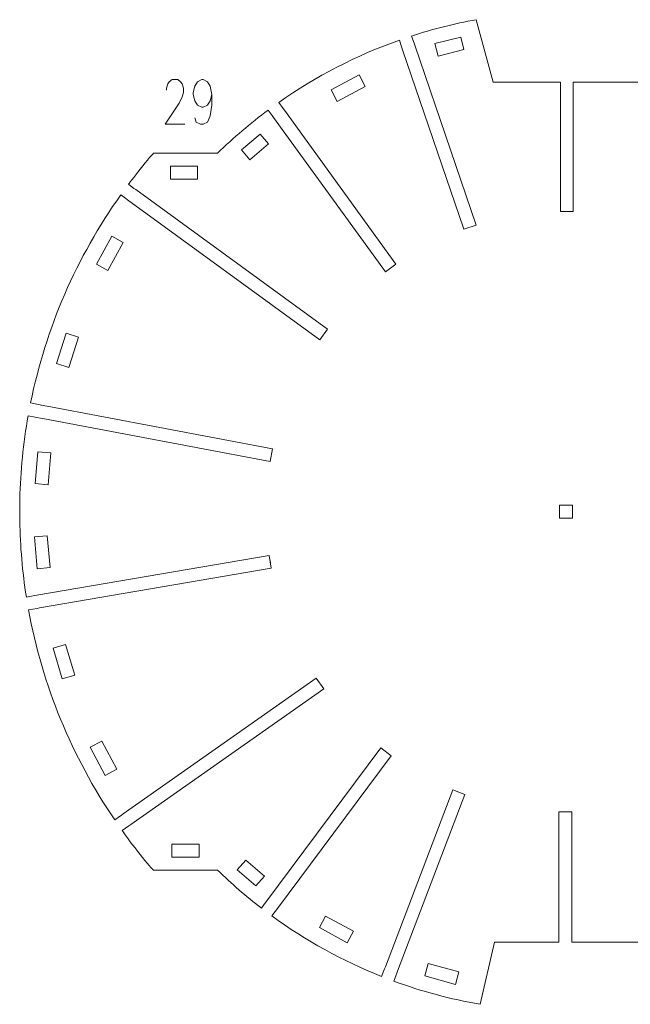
# Model space of a CAD drawing. Header units: millimetres. Extents: x -172 to 176, y -125 to 125.
# Tile 1 of 3: x -172 to -17, y -125 to 125. Entities that reach past the tile are written whole.
import ezdxf

# ---------------------------------------------------------------- set-up
doc = ezdxf.new("R2010")
doc.units = ezdxf.units.MM
doc.header["$MEASUREMENT"] = 0
doc.layers.add('Layer 1', color=7, linetype='Continuous')

msp = doc.modelspace()

# ---------------------------------------------------------------- linework, layer by layer
at = {"layer": 'Layer 1', "lineweight": 9}
for points, knots in [([(-34.5369, 107.2595), (-34.5369, 107.2595), (-34.5369, 109.0437), (-34.5369, 109.0437), (-34.5369, 109.0437), (-34.5369, 109.0437), (-51.6298, 109.0437), (-51.6298, 109.0437), (-51.6298, 109.0437), (-51.6298, 109.0437), (-55.9205, 124.9357), (-55.9205, 124.9357), (-55.9205, 124.9357), (-61.4711, 123.9202), (-66.9471, 122.5361), (-72.3136, 120.7923), (-72.3136, 120.7923), (-72.3136, 120.7923), (-71.7025, 118.9999), (-71.7025, 118.9999)], [0, 0, 0, 0, 0.16666667, 0.16666667, 0.16666667, 0.16666667, 0.33333333, 0.33333333, 0.33333333, 0.33333333, 0.5, 0.5, 0.5, 0.5, 0.66666667, 0.66666667, 0.66666667, 0.66666667, 1, 1, 1, 1]), ([(0.394, 120.9081), (0.394, 120.9081), (0.8268, 122.4035), (0.8268, 122.4035), (0.8268, 122.4035), (-2.773, 123.4003), (-6.4146, 124.2377), (-10.0882, 124.9135), (-10.0882, 124.9135), (-10.0882, 124.9135), (-13.7693, 109.0437), (-13.7693, 109.0437), (-13.7693, 109.0437), (-13.7693, 109.0437), (-31.2349, 109.0437), (-31.2349, 109.0437), (-31.2349, 109.0437), (-31.2349, 109.0437), (-31.2349, 107.2595), (-31.2349, 107.2595)], [0, 0, 0, 0, 0.16666667, 0.16666667, 0.16666667, 0.16666667, 0.33333333, 0.33333333, 0.33333333, 0.33333333, 0.5, 0.5, 0.5, 0.5, 0.66666667, 0.66666667, 0.66666667, 0.66666667, 1, 1, 1, 1]), ([(-66.4058, 118.8805), (-66.4058, 118.8805), (-59.8165, 120.5344), (-59.8165, 120.5344), (-59.8165, 120.5344), (-59.8165, 120.5344), (-59.0127, 117.3317), (-59.0127, 117.3317), (-59.0127, 117.3317), (-59.0127, 117.3317), (-65.602, 115.6778), (-65.602, 115.6778), (-65.602, 115.6778), (-65.602, 115.6778), (-66.4058, 118.8805), (-66.4058, 118.8805)], [0, 0, 0, 0, 0.2, 0.2, 0.2, 0.2, 0.4, 0.4, 0.4, 0.4, 0.6, 0.6, 0.6, 0.6, 1, 1, 1, 1]), ([(-74.7867, 117.8137), (-74.7867, 117.8137), (-75.4405, 119.7311), (-75.4405, 119.7311), (-75.4405, 119.7311), (-86.323, 115.879), (-96.6272, 110.5631), (-106.0731, 103.9266), (-106.0731, 103.9266), (-106.0731, 103.9266), (-104.9599, 102.3897), (-104.9599, 102.3897)], [0, 0, 0, 0, 0.25, 0.25, 0.25, 0.25, 0.5, 0.5, 0.5, 0.5, 1, 1, 1, 1]), ([(-71.521, 118.4678), (-71.521, 118.4678), (-55.9404, 72.7714), (-55.9404, 72.7714), (-55.9404, 72.7714), (-55.9404, 72.7714), (-59.0658, 71.7058), (-59.0658, 71.7058), (-59.0658, 71.7058), (-59.0658, 71.7058), (-74.6053, 117.2816), (-74.6053, 117.2816)], [0, 0, 0, 0, 0.25, 0.25, 0.25, 0.25, 0.5, 0.5, 0.5, 0.5, 1, 1, 1, 1]), ([(-91.2393, 104.173), (-91.2393, 104.173), (-92.7987, 107.0836), (-92.7987, 107.0836), (-92.7987, 107.0836), (-92.7987, 107.0836), (-85.6672, 110.9043), (-85.6672, 110.9043), (-85.6672, 110.9043), (-85.6672, 110.9043), (-84.1078, 107.9937), (-84.1078, 107.9937), (-84.1078, 107.9937), (-84.1078, 107.9937), (-91.2393, 104.173), (-91.2393, 104.173)], [0, 0, 0, 0, 0.2, 0.2, 0.2, 0.2, 0.4, 0.4, 0.4, 0.4, 0.6, 0.6, 0.6, 0.6, 1, 1, 1, 1]), ([(-33.5251, 76.2606), (-33.5251, 76.2606), (-34.5369, 76.2606), (-34.5369, 76.2606), (-34.5369, 76.2606), (-34.5369, 76.2606), (-34.5369, 106.6973), (-34.5369, 106.6973)], [0, 0, 0, 0, 0.33333333, 0.33333333, 0.33333333, 0.33333333, 1, 1, 1, 1]), ([(-31.2349, 106.6973), (-31.2349, 106.6973), (-31.2349, 76.2606), (-31.2349, 76.2606), (-31.2349, 76.2606), (-31.2349, 76.2606), (-32.9629, 76.2606), (-32.9629, 76.2606)], [0, 0, 0, 0, 0.33333333, 0.33333333, 0.33333333, 0.33333333, 1, 1, 1, 1]), ([(-107.7319, 100.5876), (-107.7319, 100.5876), (-108.7501, 101.9934), (-108.7501, 101.9934), (-108.7501, 101.9934), (-113.2819, 98.6302), (-117.584, 94.9692), (-121.6288, 91.0337), (-121.6288, 91.0337), (-121.6288, 91.0337), (-137.8951, 91.0337), (-137.8951, 91.0337), (-137.8951, 91.0337), (-138.2491, 90.7155), (-140.2217, 88.3104), (-141.8827, 86.2277), (-141.8827, 86.2277), (-141.8827, 86.2277), (-142.9318, 84.9017), (-142.9318, 84.9017), (-142.9318, 84.9017), (-143.6322, 84.0082), (-144.1528, 83.3231), (-144.2634, 83.1339), (-144.2634, 83.1339), (-144.2634, 83.1339), (-142.8559, 82.1104), (-142.8559, 82.1104)], [0, 0, 0, 0, 0.125, 0.125, 0.125, 0.125, 0.25, 0.25, 0.25, 0.25, 0.375, 0.375, 0.375, 0.375, 0.5, 0.5, 0.5, 0.5, 0.625, 0.625, 0.625, 0.625, 0.75, 0.75, 0.75, 0.75, 1, 1, 1, 1]), ([(-104.6301, 101.9344), (-104.6301, 101.9344), (-76.3118, 62.8371), (-76.3118, 62.8371), (-76.3118, 62.8371), (-76.3118, 62.8371), (-78.986, 60.9001), (-78.986, 60.9001), (-78.986, 60.9001), (-78.986, 60.9001), (-107.4021, 100.1323), (-107.4021, 100.1323)], [0, 0, 0, 0, 0.25, 0.25, 0.25, 0.25, 0.5, 0.5, 0.5, 0.5, 1, 1, 1, 1]), ([(-113.4042, 89.3612), (-113.4042, 89.3612), (-115.5346, 91.884), (-115.5346, 91.884), (-115.5346, 91.884), (-115.5346, 91.884), (-110.7767, 95.9019), (-110.7767, 95.9019), (-110.7767, 95.9019), (-110.7767, 95.9019), (-108.6463, 93.3791), (-108.6463, 93.3791), (-108.6463, 93.3791), (-108.6463, 93.3791), (-113.4042, 89.3612), (-113.4042, 89.3612)], [0, 0, 0, 0, 0.2, 0.2, 0.2, 0.2, 0.4, 0.4, 0.4, 0.4, 0.6, 0.6, 0.6, 0.6, 1, 1, 1, 1]), ([(-133.6005, 84.4294), (-133.6005, 84.4294), (-133.5901, 87.7314), (-133.5901, 87.7314), (-133.5901, 87.7314), (-133.5901, 87.7314), (-126.7373, 87.7099), (-126.7373, 87.7099), (-126.7373, 87.7099), (-126.7373, 87.7099), (-126.7477, 84.4079), (-126.7477, 84.4079), (-126.7477, 84.4079), (-126.7477, 84.4079), (-133.6005, 84.4294), (-133.6005, 84.4294)], [0, 0, 0, 0, 0.2, 0.2, 0.2, 0.2, 0.4, 0.4, 0.4, 0.4, 0.6, 0.6, 0.6, 0.6, 1, 1, 1, 1]), ([(-144.9396, 79.5428), (-144.9396, 79.5428), (-146.2088, 80.4658), (-146.2088, 80.4658), (-146.2088, 80.4658), (-157.4623, 64.6394), (-165.2693, 46.6362), (-169.1286, 27.604), (-169.1286, 27.604), (-169.1286, 27.604), (-165.4865, 26.9152), (-165.4865, 26.9152)], [0, 0, 0, 0, 0.25, 0.25, 0.25, 0.25, 0.5, 0.5, 0.5, 0.5, 1, 1, 1, 1]), ([(-142.4011, 81.7797), (-142.4011, 81.7797), (-93.6585, 46.3347), (-93.6585, 46.3347), (-93.6585, 46.3347), (-93.6585, 46.3347), (-95.6005, 43.6642), (-95.6005, 43.6642), (-95.6005, 43.6642), (-95.6005, 43.6642), (-144.4848, 79.2122), (-144.4848, 79.2122)], [0, 0, 0, 0, 0.25, 0.25, 0.25, 0.25, 0.5, 0.5, 0.5, 0.5, 1, 1, 1, 1]), ([(-149.4755, 61.2499), (-149.4755, 61.2499), (-152.371, 62.8371), (-152.371, 62.8371), (-152.371, 62.8371), (-152.371, 62.8371), (-148.4821, 69.9315), (-148.4821, 69.9315), (-148.4821, 69.9315), (-148.4821, 69.9315), (-145.5866, 68.3443), (-145.5866, 68.3443), (-145.5866, 68.3443), (-145.5866, 68.3443), (-149.4755, 61.2499), (-149.4755, 61.2499)], [0, 0, 0, 0, 0.2, 0.2, 0.2, 0.2, 0.4, 0.4, 0.4, 0.4, 0.6, 0.6, 0.6, 0.6, 1, 1, 1, 1]), ([(-159.3834, 36.6342), (-159.3834, 36.6342), (-162.5346, 37.6205), (-162.5346, 37.6205), (-162.5346, 37.6205), (-162.5346, 37.6205), (-160.1179, 45.3416), (-160.1179, 45.3416), (-160.1179, 45.3416), (-160.1179, 45.3416), (-156.9667, 44.3553), (-156.9667, 44.3553), (-156.9667, 44.3553), (-156.9667, 44.3553), (-159.3834, 36.6342), (-159.3834, 36.6342)], [0, 0, 0, 0, 0.2, 0.2, 0.2, 0.2, 0.4, 0.4, 0.4, 0.4, 0.6, 0.6, 0.6, 0.6, 1, 1, 1, 1]), ([(-164.9341, 26.8107), (-164.9341, 26.8107), (-107.6482, 15.9769), (-107.6482, 15.9769), (-107.6482, 15.9769), (-107.6482, 15.9769), (-108.2618, 12.7324), (-108.2618, 12.7324), (-108.2618, 12.7324), (-108.2618, 12.7324), (-165.596, 23.5754), (-165.596, 23.5754)], [0, 0, 0, 0, 0.25, 0.25, 0.25, 0.25, 0.5, 0.5, 0.5, 0.5, 1, 1, 1, 1]), ([(-166.1484, 23.6798), (-166.1484, 23.6798), (-169.7464, 24.3603), (-169.7464, 24.3603), (-169.7464, 24.3603), (-170.9937, 17.3586), (-171.6987, 10.2848), (-171.8616, 3.2002), (-171.8616, 3.2002), (-171.8658, 2.9247), (-171.8828, 1.6029), (-171.8923, 0.8061)], [0, 0, 0, 0, 0.25, 0.25, 0.25, 0.25, 0.5, 0.5, 0.5, 0.5, 1, 1, 1, 1]), ([(-164.679, 6.848), (-164.679, 6.848), (-167.9679, 7.1416), (-167.9679, 7.1416), (-167.9679, 7.1416), (-167.9679, 7.1416), (-167.2487, 15.2), (-167.2487, 15.2), (-167.2487, 15.2), (-167.2487, 15.2), (-163.9598, 14.9065), (-163.9598, 14.9065), (-163.9598, 14.9065), (-163.9598, 14.9065), (-164.679, 6.848), (-164.679, 6.848)], [0, 0, 0, 0, 0.2, 0.2, 0.2, 0.2, 0.4, 0.4, 0.4, 0.4, 0.6, 0.6, 0.6, 0.6, 1, 1, 1, 1]), ([(-171.8985, 0.2439), (-171.8985, 0.2439), (-171.8985, 0.2438), (-171.8985, 0.2438), (-171.8985, 0.2438), (-171.8985, 0.1246), (-171.8975, -0.079), (-171.8958, -0.3225)], [0, 0, 0, 0, 0.33333333, 0.33333333, 0.33333333, 0.33333333, 1, 1, 1, 1]), ([(-34.716, 1.6602), (-34.716, 1.6602), (-31.414, 1.6602), (-31.414, 1.6602), (-31.414, 1.6602), (-31.414, 1.6602), (-31.414, -1.6418), (-31.414, -1.6418), (-31.414, -1.6418), (-31.414, -1.6418), (-34.716, -1.6418), (-34.716, -1.6418), (-34.716, -1.6418), (-34.716, -1.6418), (-34.716, 1.6602), (-34.716, 1.6602)], [0, 0, 0, 0, 0.2, 0.2, 0.2, 0.2, 0.4, 0.4, 0.4, 0.4, 0.6, 0.6, 0.6, 0.6, 1, 1, 1, 1]), ([(-171.8915, -0.8847), (-171.8867, -1.4715), (-171.8808, -2.0977), (-171.8784, -2.3491), (-171.8784, -2.3491), (-171.7688, -8.8088), (-171.2084, -15.2641), (-170.1959, -21.6681), (-170.1959, -21.6681), (-170.1959, -21.6681), (-168.0832, -21.3055), (-168.0832, -21.3055)], [0, 0, 0, 0, 0.25, 0.25, 0.25, 0.25, 0.5, 0.5, 0.5, 0.5, 1, 1, 1, 1]), ([(-164.1657, -14.1895), (-164.1657, -14.1895), (-167.4549, -14.4796), (-167.4549, -14.4796), (-167.4549, -14.4796), (-167.4549, -14.4796), (-168.1657, -6.4204), (-168.1657, -6.4204), (-168.1657, -6.4204), (-168.1657, -6.4204), (-164.8764, -6.1303), (-164.8764, -6.1303), (-164.8764, -6.1303), (-164.8764, -6.1303), (-164.1657, -14.1895), (-164.1657, -14.1895)], [0, 0, 0, 0, 0.2, 0.2, 0.2, 0.2, 0.4, 0.4, 0.4, 0.4, 0.6, 0.6, 0.6, 0.6, 1, 1, 1, 1]), ([(-167.5292, -21.2104), (-167.5292, -21.2104), (-108.5272, -11.0846), (-108.5272, -11.0846), (-108.5272, -11.0846), (-108.5272, -11.0846), (-107.9687, -14.339), (-107.9687, -14.339), (-107.9687, -14.339), (-107.9687, -14.339), (-166.8879, -24.4506), (-166.8879, -24.4506)], [0, 0, 0, 0, 0.25, 0.25, 0.25, 0.25, 0.5, 0.5, 0.5, 0.5, 1, 1, 1, 1]), ([(-167.442, -24.5457), (-167.442, -24.5457), (-169.6416, -24.9232), (-169.6416, -24.9232), (-169.6416, -24.9232), (-166.1529, -44.0305), (-158.6988, -62.1867), (-147.7523, -78.2314), (-147.7523, -78.2314), (-147.7523, -78.2314), (-146.0497, -77.0367), (-146.0497, -77.0367)], [0, 0, 0, 0, 0.25, 0.25, 0.25, 0.25, 0.5, 0.5, 0.5, 0.5, 1, 1, 1, 1]), ([(-157.9148, -41.4753), (-157.9148, -41.4753), (-161.0788, -42.4198), (-161.0788, -42.4198), (-161.0788, -42.4198), (-161.0788, -42.4198), (-163.3929, -34.6673), (-163.3929, -34.6673), (-163.3929, -34.6673), (-163.3929, -34.6673), (-160.2288, -33.7229), (-160.2288, -33.7229), (-160.2288, -33.7229), (-160.2288, -33.7229), (-157.9148, -41.4753), (-157.9148, -41.4753)], [0, 0, 0, 0, 0.2, 0.2, 0.2, 0.2, 0.4, 0.4, 0.4, 0.4, 0.6, 0.6, 0.6, 0.6, 1, 1, 1, 1]), ([(-145.5896, -76.7138), (-145.5896, -76.7138), (-96.5338, -42.2913), (-96.5338, -42.2913), (-96.5338, -42.2913), (-96.5338, -42.2913), (-94.6371, -44.9942), (-94.6371, -44.9942), (-94.6371, -44.9942), (-94.6371, -44.9942), (-143.6858, -79.4117), (-143.6858, -79.4117)], [0, 0, 0, 0, 0.25, 0.25, 0.25, 0.25, 0.5, 0.5, 0.5, 0.5, 1, 1, 1, 1]), ([(-147.233, -65.3947), (-147.233, -65.3947), (-150.1436, -66.9541), (-150.1436, -66.9541), (-150.1436, -66.9541), (-150.1436, -66.9541), (-153.9643, -59.8226), (-153.9643, -59.8226), (-153.9643, -59.8226), (-153.9643, -59.8226), (-151.0537, -58.2632), (-151.0537, -58.2632), (-151.0537, -58.2632), (-151.0537, -58.2632), (-147.233, -65.3947), (-147.233, -65.3947)], [0, 0, 0, 0, 0.2, 0.2, 0.2, 0.2, 0.4, 0.4, 0.4, 0.4, 0.6, 0.6, 0.6, 0.6, 1, 1, 1, 1]), ([(-109.3566, -99.1397), (-109.3566, -99.1397), (-80.1427, -60.0017), (-80.1427, -60.0017), (-80.1427, -60.0017), (-80.1427, -60.0017), (-77.4966, -61.9768), (-77.4966, -61.9768), (-77.4966, -61.9768), (-77.4966, -61.9768), (-106.674, -101.0659), (-106.674, -101.0659)], [0, 0, 0, 0, 0.25, 0.25, 0.25, 0.25, 0.5, 0.5, 0.5, 0.5, 1, 1, 1, 1]), ([(-78.9898, -115.5539), (-78.9898, -115.5539), (-61.8897, -70.6077), (-61.8897, -70.6077), (-61.8897, -70.6077), (-61.8897, -70.6077), (-58.8035, -71.7819), (-58.8035, -71.7819), (-58.8035, -71.7819), (-58.8035, -71.7819), (-75.8852, -116.6797), (-75.8852, -116.6797)], [0, 0, 0, 0, 0.25, 0.25, 0.25, 0.25, 0.5, 0.5, 0.5, 0.5, 1, 1, 1, 1]), ([(-34.895, -107.3107), (-34.895, -107.3107), (-34.895, -76.2422), (-34.895, -76.2422), (-34.895, -76.2422), (-34.895, -76.2422), (-33.5251, -76.2422), (-33.5251, -76.2422)], [0, 0, 0, 0, 0.33333333, 0.33333333, 0.33333333, 0.33333333, 1, 1, 1, 1]), ([(-32.9629, -76.2422), (-32.9629, -76.2422), (-31.593, -76.2422), (-31.593, -76.2422), (-31.593, -76.2422), (-31.593, -76.2422), (-31.593, -107.3107), (-31.593, -107.3107)], [0, 0, 0, 0, 0.33333333, 0.33333333, 0.33333333, 0.33333333, 1, 1, 1, 1]), ([(-144.146, -79.7346), (-144.146, -79.7346), (-145.8592, -80.9368), (-145.8592, -80.9368), (-145.8592, -80.9368), (-144.7961, -82.6481), (-139.1143, -89.9375), (-137.8951, -91.0152), (-137.8951, -91.0152), (-137.8951, -91.0152), (-121.6288, -91.0152), (-121.6288, -91.0152), (-121.6288, -91.0152), (-118.1059, -94.4429), (-114.3873, -97.6629), (-110.4911, -100.6595), (-110.4911, -100.6595), (-110.4911, -100.6595), (-109.6929, -99.5902), (-109.6929, -99.5902)], [0, 0, 0, 0, 0.16666667, 0.16666667, 0.16666667, 0.16666667, 0.33333333, 0.33333333, 0.33333333, 0.33333333, 0.5, 0.5, 0.5, 0.5, 0.66666667, 0.66666667, 0.66666667, 0.66666667, 1, 1, 1, 1]), ([(-133.266, -87.7381), (-133.266, -87.7381), (-133.2643, -84.4361), (-133.2643, -84.4361), (-133.2643, -84.4361), (-133.2643, -84.4361), (-126.2622, -84.4398), (-126.2622, -84.4398), (-126.2622, -84.4398), (-126.2622, -84.4398), (-126.264, -87.7418), (-126.264, -87.7418), (-126.264, -87.7418), (-126.264, -87.7418), (-133.266, -87.7381), (-133.266, -87.7381)], [0, 0, 0, 0, 0.2, 0.2, 0.2, 0.2, 0.4, 0.4, 0.4, 0.4, 0.6, 0.6, 0.6, 0.6, 1, 1, 1, 1]), ([(-116.6055, -90.9491), (-116.6055, -90.9491), (-114.4458, -88.4513), (-114.4458, -88.4513), (-114.4458, -88.4513), (-114.4458, -88.4513), (-109.7378, -92.5223), (-109.7378, -92.5223), (-109.7378, -92.5223), (-109.7378, -92.5223), (-111.8976, -95.02), (-111.8976, -95.02), (-111.8976, -95.02), (-111.8976, -95.02), (-116.6055, -90.9491), (-116.6055, -90.9491)], [0, 0, 0, 0, 0.2, 0.2, 0.2, 0.2, 0.4, 0.4, 0.4, 0.4, 0.6, 0.6, 0.6, 0.6, 1, 1, 1, 1]), ([(-107.0102, -101.5165), (-107.0102, -101.5165), (-107.8477, -102.6384), (-107.8477, -102.6384), (-107.8477, -102.6384), (-99.2246, -108.9206), (-89.8466, -114.0903), (-79.9308, -118.0272), (-79.9308, -118.0272), (-79.9308, -118.0272), (-79.1898, -116.0795), (-79.1898, -116.0795)], [0, 0, 0, 0, 0.25, 0.25, 0.25, 0.25, 0.5, 0.5, 0.5, 0.5, 1, 1, 1, 1]), ([(-95.7569, -105.5678), (-95.7569, -105.5678), (-94.1697, -102.6723), (-94.1697, -102.6723), (-94.1697, -102.6723), (-94.1697, -102.6723), (-87.0752, -106.5613), (-87.0752, -106.5613), (-87.0752, -106.5613), (-87.0752, -106.5613), (-88.6624, -109.4568), (-88.6624, -109.4568), (-88.6624, -109.4568), (-88.6624, -109.4568), (-95.7569, -105.5678), (-95.7569, -105.5678)], [0, 0, 0, 0, 0.2, 0.2, 0.2, 0.2, 0.4, 0.4, 0.4, 0.4, 0.6, 0.6, 0.6, 0.6, 1, 1, 1, 1]), ([(-76.0851, -117.2052), (-76.0851, -117.2052), (-76.8462, -119.2057), (-76.8462, -119.2057), (-76.8462, -119.2057), (-69.7345, -121.8174), (-62.4047, -123.7873), (-54.9418, -125.0923), (-54.9418, -125.0923), (-54.9418, -125.0923), (-51.2843, -109.3246), (-51.2843, -109.3246), (-51.2843, -109.3246), (-51.2843, -109.3246), (-34.895, -109.3246), (-34.895, -109.3246), (-34.895, -109.3246), (-34.895, -109.3246), (-34.895, -107.8729), (-34.895, -107.8729)], [0, 0, 0, 0, 0.16666667, 0.16666667, 0.16666667, 0.16666667, 0.33333333, 0.33333333, 0.33333333, 0.33333333, 0.5, 0.5, 0.5, 0.5, 0.66666667, 0.66666667, 0.66666667, 0.66666667, 1, 1, 1, 1]), ([(-31.593, -107.8729), (-31.593, -107.8729), (-31.593, -109.3246), (-31.593, -109.3246), (-31.593, -109.3246), (-31.593, -109.3246), (-27.5599, -109.3246), (-27.5599, -109.3246), (-27.5599, -109.3246), (-27.5599, -109.3246), (-14.5764, -109.3246), (-14.5764, -109.3246), (-14.5764, -109.3246), (-14.5764, -109.3246), (-13.8838, -111.3078), (-13.8838, -111.3078), (-13.8838, -111.3078), (-13.8838, -111.3078), (-10.2094, -124.9172), (-10.2094, -124.9172), (-10.2094, -124.9172), (-4.5946, -123.89), (0.9439, -122.4856), (6.3697, -120.7132), (6.3697, -120.7132), (6.3697, -120.7132), (5.5832, -118.418), (5.5832, -118.418)], [0, 0, 0, 0, 0.125, 0.125, 0.125, 0.125, 0.25, 0.25, 0.25, 0.25, 0.375, 0.375, 0.375, 0.375, 0.5, 0.5, 0.5, 0.5, 0.625, 0.625, 0.625, 0.625, 0.75, 0.75, 0.75, 0.75, 1, 1, 1, 1]), ([(-68.9582, -117.9014), (-68.9582, -117.9014), (-68.0886, -114.716), (-68.0886, -114.716), (-68.0886, -114.716), (-68.0886, -114.716), (-60.2838, -116.8467), (-60.2838, -116.8467), (-60.2838, -116.8467), (-60.2838, -116.8467), (-61.1534, -120.0321), (-61.1534, -120.0321), (-61.1534, -120.0321), (-61.1534, -120.0321), (-68.9582, -117.9014), (-68.9582, -117.9014)], [0, 0, 0, 0, 0.2, 0.2, 0.2, 0.2, 0.4, 0.4, 0.4, 0.4, 0.6, 0.6, 0.6, 0.6, 1, 1, 1, 1])]:
    msp.add_open_spline(points, degree=3, knots=knots, dxfattribs=at)
at = {"layer": 'Layer 1', "color": 1, "lineweight": 9}
for points in [[(-74.7868, 117.8137), (-74.7868, 117.8137), (-74.6054, 117.2815), (-74.6054, 117.2815)], [(-71.7025, 118.9999), (-71.7025, 118.9999), (-71.5211, 118.4677), (-71.5211, 118.4677)], [(-34.5369, 107.2595), (-34.5369, 107.2595), (-34.5369, 106.6973), (-34.5369, 106.6973)], [(-31.2349, 107.2595), (-31.2349, 107.2595), (-31.2349, 106.6973), (-31.2349, 106.6973)], [(-107.7319, 100.5876), (-107.7319, 100.5876), (-107.4023, 100.1322), (-107.4023, 100.1322)], [(-104.9599, 102.3897), (-104.9599, 102.3897), (-104.6303, 101.9343), (-104.6303, 101.9343)], [(-142.856, 82.1101), (-142.856, 82.1101), (-142.401, 81.7799), (-142.401, 81.7799)], [(-144.9397, 79.5426), (-144.9397, 79.5426), (-144.4847, 79.2124), (-144.4847, 79.2124)], [(-33.5251, 76.2606), (-33.5251, 76.2606), (-32.9629, 76.2606), (-32.9629, 76.2606)], [(-165.4865, 26.9151), (-165.4865, 26.9151), (-164.9341, 26.8107), (-164.9341, 26.8107)], [(-166.1484, 23.6798), (-166.1484, 23.6798), (-165.596, 23.5754), (-165.596, 23.5754)], [(-107.9027, 14.6308), (-107.9027, 14.6308), (-108.0073, 14.0784), (-108.0073, 14.0784)], [(-171.8915, 0.2439), (-171.8915, 0.2439), (-171.8915, 0.8061), (-171.8915, 0.8061)], [(-171.8915, -0.8847), (-171.8915, -0.8847), (-171.8915, -0.3225), (-171.8915, -0.3225)], [(-108.2956, -12.4348), (-108.2956, -12.4348), (-108.2004, -12.9888), (-108.2004, -12.9888)], [(-168.0833, -21.3055), (-168.0833, -21.3055), (-167.5291, -21.2105), (-167.5291, -21.2105)], [(-167.442, -24.5457), (-167.442, -24.5457), (-166.8878, -24.4507), (-166.8878, -24.4507)], [(-146.0497, -77.0368), (-146.0497, -77.0368), (-145.5895, -76.7138), (-145.5895, -76.7138)], [(-33.5251, -76.2422), (-33.5251, -76.2422), (-32.9629, -76.2422), (-32.9629, -76.2422)], [(-144.146, -79.7347), (-144.146, -79.7347), (-143.6858, -79.4117), (-143.6858, -79.4117)], [(-109.6929, -99.5902), (-109.6929, -99.5902), (-109.3567, -99.1396), (-109.3567, -99.1396)], [(-107.0102, -101.5165), (-107.0102, -101.5165), (-106.674, -101.0659), (-106.674, -101.0659)], [(-34.895, -107.8729), (-34.895, -107.8729), (-34.895, -107.3107), (-34.895, -107.3107)], [(-31.593, -107.8729), (-31.593, -107.8729), (-31.593, -107.3107), (-31.593, -107.3107)], [(-79.1897, -116.0795), (-79.1897, -116.0795), (-78.9899, -115.5539), (-78.9899, -115.5539)], [(-76.0851, -117.2052), (-76.0851, -117.2052), (-75.8853, -116.6796), (-75.8853, -116.6796)]]:
    msp.add_open_spline(points, degree=3, dxfattribs=at)
for points, knots in [([(-134.6109, 107.006), (-134.6109, 107.006), (-134.6109, 107.5563), (-134.6109, 107.5563), (-134.6109, 107.5563), (-134.6109, 107.5563), (-134.2554, 108.6245), (-134.2554, 108.6245), (-134.2554, 108.6245), (-134.2554, 108.6245), (-133.8891, 109.1748), (-133.8891, 109.1748), (-133.8891, 109.1748), (-133.8891, 109.1748), (-133.1781, 109.709), (-133.1781, 109.709), (-133.1781, 109.709), (-133.1781, 109.709), (-131.7345, 109.709), (-131.7345, 109.709), (-131.7345, 109.709), (-131.7345, 109.709), (-131.0234, 109.1748), (-131.0234, 109.1748), (-131.0234, 109.1748), (-131.0234, 109.1748), (-130.6572, 108.6245), (-130.6572, 108.6245), (-130.6572, 108.6245), (-130.6572, 108.6245), (-130.3016, 107.5563), (-130.3016, 107.5563), (-130.3016, 107.5563), (-130.3016, 107.5563), (-130.3016, 106.4719), (-130.3016, 106.4719), (-130.3016, 106.4719), (-130.3016, 106.4719), (-130.6572, 105.3875), (-130.6572, 105.3875), (-130.6572, 105.3875), (-130.6572, 105.3875), (-131.379, 103.7689), (-131.379, 103.7689), (-131.379, 103.7689), (-131.379, 103.7689), (-134.9664, 98.3792), (-134.9664, 98.3792), (-134.9664, 98.3792), (-134.9664, 98.3792), (-129.9461, 98.3792), (-129.9461, 98.3792)], [0, 0, 0, 0, 0.07142857, 0.07142857, 0.07142857, 0.07142857, 0.14285714, 0.14285714, 0.14285714, 0.14285714, 0.21428571, 0.21428571, 0.21428571, 0.21428571, 0.28571429, 0.28571429, 0.28571429, 0.28571429, 0.35714286, 0.35714286, 0.35714286, 0.35714286, 0.42857143, 0.42857143, 0.42857143, 0.42857143, 0.5, 0.5, 0.5, 0.5, 0.57142857, 0.57142857, 0.57142857, 0.57142857, 0.64285714, 0.64285714, 0.64285714, 0.64285714, 0.71428571, 0.71428571, 0.71428571, 0.71428571, 0.78571429, 0.78571429, 0.78571429, 0.78571429, 0.85714286, 0.85714286, 0.85714286, 0.85714286, 1, 1, 1, 1]), ([(-123.1159, 105.9378), (-123.1159, 105.9378), (-123.4822, 104.3192), (-123.4822, 104.3192), (-123.4822, 104.3192), (-123.4822, 104.3192), (-124.1932, 103.2348), (-124.1932, 103.2348), (-124.1932, 103.2348), (-124.1932, 103.2348), (-125.2705, 102.7007), (-125.2705, 102.7007), (-125.2705, 102.7007), (-125.2705, 102.7007), (-125.6368, 102.7007), (-125.6368, 102.7007), (-125.6368, 102.7007), (-125.6368, 102.7007), (-126.7141, 103.2348), (-126.7141, 103.2348), (-126.7141, 103.2348), (-126.7141, 103.2348), (-127.4252, 104.3192), (-127.4252, 104.3192), (-127.4252, 104.3192), (-127.4252, 104.3192), (-127.7915, 105.9378), (-127.7915, 105.9378), (-127.7915, 105.9378), (-127.7915, 105.9378), (-127.7915, 106.4719), (-127.7915, 106.4719), (-127.7915, 106.4719), (-127.7915, 106.4719), (-127.4252, 108.0904), (-127.4252, 108.0904), (-127.4252, 108.0904), (-127.4252, 108.0904), (-126.7141, 109.1748), (-126.7141, 109.1748), (-126.7141, 109.1748), (-126.7141, 109.1748), (-125.6368, 109.709), (-125.6368, 109.709), (-125.6368, 109.709), (-125.6368, 109.709), (-125.2705, 109.709), (-125.2705, 109.709), (-125.2705, 109.709), (-125.2705, 109.709), (-124.1932, 109.1748), (-124.1932, 109.1748), (-124.1932, 109.1748), (-124.1932, 109.1748), (-123.4822, 108.0904), (-123.4822, 108.0904), (-123.4822, 108.0904), (-123.4822, 108.0904), (-123.1159, 105.9378), (-123.1159, 105.9378), (-123.1159, 105.9378), (-123.1159, 105.9378), (-123.1159, 103.2348), (-123.1159, 103.2348), (-123.1159, 103.2348), (-123.1159, 103.2348), (-123.4822, 100.5319), (-123.4822, 100.5319), (-123.4822, 100.5319), (-123.4822, 100.5319), (-124.1932, 98.9133), (-124.1932, 98.9133), (-124.1932, 98.9133), (-124.1932, 98.9133), (-125.2705, 98.3792), (-125.2705, 98.3792), (-125.2705, 98.3792), (-125.2705, 98.3792), (-125.9923, 98.3792), (-125.9923, 98.3792), (-125.9923, 98.3792), (-125.9923, 98.3792), (-127.0697, 98.9133), (-127.0697, 98.9133), (-127.0697, 98.9133), (-127.0697, 98.9133), (-127.4252, 99.9977), (-127.4252, 99.9977)], [0, 0, 0, 0, 0.04347826, 0.04347826, 0.04347826, 0.04347826, 0.08695652, 0.08695652, 0.08695652, 0.08695652, 0.13043478, 0.13043478, 0.13043478, 0.13043478, 0.17391304, 0.17391304, 0.17391304, 0.17391304, 0.2173913, 0.2173913, 0.2173913, 0.2173913, 0.26086957, 0.26086957, 0.26086957, 0.26086957, 0.30434783, 0.30434783, 0.30434783, 0.30434783, 0.34782609, 0.34782609, 0.34782609, 0.34782609, 0.39130435, 0.39130435, 0.39130435, 0.39130435, 0.43478261, 0.43478261, 0.43478261, 0.43478261, 0.47826087, 0.47826087, 0.47826087, 0.47826087, 0.52173913, 0.52173913, 0.52173913, 0.52173913, 0.56521739, 0.56521739, 0.56521739, 0.56521739, 0.60869565, 0.60869565, 0.60869565, 0.60869565, 0.65217391, 0.65217391, 0.65217391, 0.65217391, 0.69565217, 0.69565217, 0.69565217, 0.69565217, 0.73913043, 0.73913043, 0.73913043, 0.73913043, 0.7826087, 0.7826087, 0.7826087, 0.7826087, 0.82608696, 0.82608696, 0.82608696, 0.82608696, 0.86956522, 0.86956522, 0.86956522, 0.86956522, 0.91304348, 0.91304348, 0.91304348, 0.91304348, 1, 1, 1, 1])]:
    msp.add_open_spline(points, degree=3, knots=knots, dxfattribs=at)

doc.saveas('drawing.dxf')
